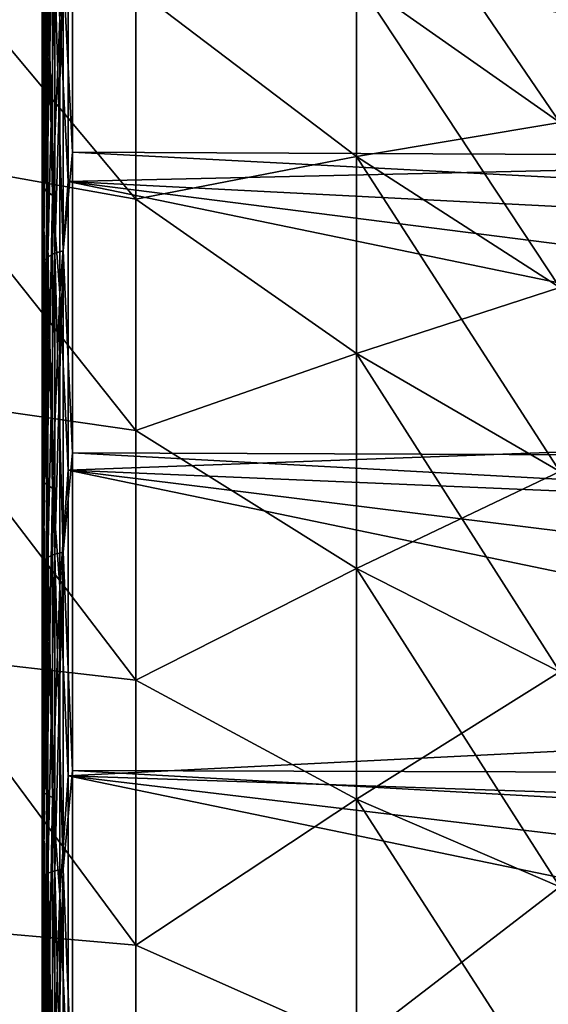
# Model space of a CAD drawing. Header units: millimetres. Extents: x -128 to 173, y -40 to 30.
# Tile 248 of 256: x 130.15 to 133.67, y 7.31 to 13.87. Entities that reach past the tile are written whole.
import ezdxf

# ---------------------------------------------------------------- set-up
doc = ezdxf.new("R2010")
doc.units = ezdxf.units.MM
doc.header["$LTSCALE"] = 56.728605
for name, color, linetype in [('253', 7, 'CONTINUOUS'), ('254', 7, 'CONTINUOUS'), ('257', 7, 'CONTINUOUS'), ('258', 7, 'CONTINUOUS'), ('273', 7, 'CONTINUOUS'), ('36', 7, 'CONTINUOUS'), ('38', 7, 'CONTINUOUS')]:
    doc.layers.add(name, color=color, linetype=linetype)

msp = doc.modelspace()

# ---------------------------------------------------------------- linework, layer by layer
at = {"layer": '253', "color": 7, "linetype": 'CONTINUOUS'}
for points in [[(130.3, 14.6148, 17.2308), (130.3, 12.7836, 18.6299), (130.3, 14.7285, 17.402), (130.3, 14.6148, 17.2308)], [(130.3, 14.7285, 17.402), (130.3, 12.7836, 18.6299), (130.3, 12.8768, 18.8135), (130.3, 14.7285, 17.402)], [(130.3, 12.7837, -18.6298), (130.3, 14.615, -17.2307), (130.3, 14.728, -17.4025), (130.3, 12.7837, -18.6298)], [(130.3, 12.8762, -18.8139), (130.3, 12.7837, -18.6298), (130.3, 14.728, -17.4025), (130.3, 12.8762, -18.8139)], [(130.3, 12.7836, 18.6299), (130.3, 10.8194, 19.8352), (130.3, 12.8768, 18.8135), (130.3, 12.7836, 18.6299)], [(130.3, 12.8768, 18.8135), (130.3, 10.8194, 19.8352), (130.3, 10.8909, 20.0287), (130.3, 12.8768, 18.8135)], [(130.3, 10.8195, -19.8351), (130.3, 12.7837, -18.6298), (130.3, 12.8762, -18.8139), (130.3, 10.8195, -19.8351)], [(130.3, 10.8903, -20.029), (130.3, 10.8195, -19.8351), (130.3, 12.8762, -18.8139), (130.3, 10.8903, -20.029)], [(130.3, 10.8194, 19.8352), (130.3, 8.7426, 20.8342), (130.3, 10.8909, 20.0287), (130.3, 10.8194, 19.8352)], [(130.3, 10.8909, 20.0287), (130.3, 8.7426, 20.8342), (130.3, 8.7914, 21.035), (130.3, 10.8909, 20.0287)], [(130.3, 8.7428, -20.8341), (130.3, 10.8195, -19.8351), (130.3, 10.8903, -20.029), (130.3, 8.7428, -20.8341)], [(130.3, 8.7907, -21.0353), (130.3, 8.7428, -20.8341), (130.3, 10.8903, -20.029), (130.3, 8.7907, -21.0353)], [(130.3, 8.7426, 20.8342), (130.3, 6.5748, 21.6164), (130.3, 8.7914, 21.035), (130.3, 8.7426, 20.8342)], [(130.3, 8.7914, 21.035), (130.3, 6.5748, 21.6164), (130.3, 6.6001, 21.822), (130.3, 8.7914, 21.035)], [(130.3, 6.575, -21.6163), (130.3, 8.7428, -20.8341), (130.3, 8.7907, -21.0353), (130.3, 6.575, -21.6163)], [(130.3, 6.5994, -21.8222), (130.3, 6.575, -21.6163), (130.3, 8.7907, -21.0353), (130.3, 6.5994, -21.8222)]]:
    msp.add_3dface(points, dxfattribs=at)
at = {"layer": '254', "color": 7, "linetype": 'CONTINUOUS'}
for points in [[(171.8356, 14.6339, -17.2715), (171.8356, 12.7973, -18.6731), (130.5017, 14.8573, -17.5551), (171.8356, 14.6339, -17.2715)], [(130.5017, 14.8573, -17.5551), (171.8356, 12.7973, -18.6731), (130.5017, 12.9893, -18.9789), (130.5017, 14.8573, -17.5551)], [(171.8356, 12.7973, 18.6731), (171.8356, 14.6339, 17.2715), (130.5017, 14.8573, 17.5551), (171.8356, 12.7973, 18.6731)], [(130.5017, 12.9893, 18.9789), (171.8356, 12.7973, 18.6731), (130.5017, 14.8573, 17.5551), (130.5017, 12.9893, 18.9789)], [(171.8356, 12.7973, -18.6731), (171.8356, 10.8274, -19.8803), (130.5017, 12.9893, -18.9789), (171.8356, 12.7973, -18.6731)], [(130.5017, 12.9893, -18.9789), (171.8356, 10.8274, -19.8803), (130.5017, 10.9859, -20.2047), (130.5017, 12.9893, -18.9789)], [(171.8356, 10.8274, 19.8803), (171.8356, 12.7973, 18.6731), (130.5017, 12.9893, 18.9789), (171.8356, 10.8274, 19.8803)], [(130.5017, 10.9859, 20.2047), (171.8356, 10.8274, 19.8803), (130.5017, 12.9893, 18.9789), (130.5017, 10.9859, 20.2047)], [(171.8356, 10.8274, -19.8803), (171.8356, 8.7447, -20.8803), (130.5017, 10.9859, -20.2047), (171.8356, 10.8274, -19.8803)], [(130.5017, 10.9859, -20.2047), (171.8356, 8.7447, -20.8803), (130.5017, 8.8679, -21.2198), (130.5017, 10.9859, -20.2047)], [(171.8356, 8.7447, 20.8803), (171.8356, 10.8274, 19.8803), (130.5017, 10.9859, 20.2047), (171.8356, 8.7447, 20.8803)], [(130.5017, 8.8679, 21.2198), (171.8356, 8.7447, 20.8803), (130.5017, 10.9859, 20.2047), (130.5017, 8.8679, 21.2198)], [(171.8356, 8.7447, -20.8803), (171.8356, 6.5709, -21.6629), (130.5017, 8.8679, -21.2198), (171.8356, 8.7447, -20.8803)], [(130.5017, 8.8679, -21.2198), (171.8356, 6.5709, -21.6629), (130.5017, 6.6574, -22.0136), (130.5017, 8.8679, -21.2198)], [(171.8356, 6.5709, 21.6629), (171.8356, 8.7447, 20.8803), (130.5017, 8.8679, 21.2198), (171.8356, 6.5709, 21.6629)], [(130.5017, 6.6574, 22.0136), (171.8356, 6.5709, 21.6629), (130.5017, 8.8679, 21.2198), (130.5017, 6.6574, 22.0136)]]:
    msp.add_3dface(points, dxfattribs=at)
at = {"layer": '257', "color": 7, "linetype": 'CONTINUOUS'}
for points in [[(142.1846, 13.0585, 16.1257), (142.1846, 12.1963, 16.7873), (130.4722, 14.5882, 16.9932), (142.1846, 13.0585, 16.1257)], [(130.4722, 14.5882, 16.9932), (142.1846, 12.1963, 16.7873), (130.4722, 12.7942, 18.3819), (130.4722, 14.5882, 16.9932)], [(142.1846, 13.8846, 15.4201), (142.1846, 13.0585, 16.1257), (130.4722, 14.5882, 16.9932), (142.1846, 13.8846, 15.4201)], [(142.1846, 13.0585, -16.1257), (142.1846, 13.8846, -15.4201), (130.4722, 14.5882, -16.9932), (142.1846, 13.0585, -16.1257)], [(130.4722, 12.7942, -18.3819), (142.1846, 13.0585, -16.1257), (130.4722, 14.5882, -16.9932), (130.4722, 12.7942, -18.3819)], [(142.1846, 12.1963, -16.7873), (142.1846, 13.0585, -16.1257), (130.4722, 12.7942, -18.3819), (142.1846, 12.1963, -16.7873)], [(142.1846, 11.3015, 17.4023), (142.1846, 10.375, 17.97), (130.4722, 12.7942, 18.3819), (142.1846, 11.3015, 17.4023)], [(130.4722, 12.7942, 18.3819), (142.1846, 10.375, 17.97), (130.4722, 10.8689, 19.5819), (130.4722, 12.7942, 18.3819)], [(142.1846, 12.1963, 16.7873), (142.1846, 11.3015, 17.4023), (130.4722, 12.7942, 18.3819), (142.1846, 12.1963, 16.7873)], [(142.1846, 11.3015, -17.4023), (142.1846, 12.1963, -16.7873), (130.4722, 12.7942, -18.3819), (142.1846, 11.3015, -17.4023)], [(130.4722, 10.8689, -19.5819), (142.1846, 11.3015, -17.4023), (130.4722, 12.7942, -18.3819), (130.4722, 10.8689, -19.5819)], [(142.1846, 10.375, -17.97), (142.1846, 11.3015, -17.4023), (130.4722, 10.8689, -19.5819), (142.1846, 10.375, -17.97)], [(142.1846, 9.4201, 18.4885), (142.1846, 8.4401, 18.9559), (130.4722, 10.8689, 19.5819), (142.1846, 9.4201, 18.4885)], [(130.4722, 10.8689, 19.5819), (142.1846, 8.4401, 18.9559), (130.4722, 8.832, 20.581), (130.4722, 10.8689, 19.5819)], [(142.1846, 10.375, 17.97), (142.1846, 9.4201, 18.4885), (130.4722, 10.8689, 19.5819), (142.1846, 10.375, 17.97)], [(142.1846, 9.4201, -18.4885), (142.1846, 10.375, -17.97), (130.4722, 10.8689, -19.5819), (142.1846, 9.4201, -18.4885)], [(130.4722, 8.832, -20.581), (142.1846, 9.4201, -18.4885), (130.4722, 10.8689, -19.5819), (130.4722, 8.832, -20.581)], [(142.1846, 8.4401, -18.9559), (142.1846, 9.4201, -18.4885), (130.4722, 8.832, -20.581), (142.1846, 8.4401, -18.9559)], [(142.1846, 7.4361, 19.3718), (142.1846, 6.4119, 19.7345), (130.4722, 8.832, 20.581), (142.1846, 7.4361, 19.3718)], [(130.4722, 8.832, 20.581), (142.1846, 6.4119, 19.7345), (130.4722, 6.7046, 21.369), (130.4722, 8.832, 20.581)], [(142.1846, 8.4401, 18.9559), (142.1846, 7.4361, 19.3718), (130.4722, 8.832, 20.581), (142.1846, 8.4401, 18.9559)], [(142.1846, 7.4361, -19.3718), (142.1846, 8.4401, -18.9559), (130.4722, 8.832, -20.581), (142.1846, 7.4361, -19.3718)], [(130.4722, 6.7046, -21.369), (142.1846, 7.4361, -19.3718), (130.4722, 8.832, -20.581), (130.4722, 6.7046, -21.369)], [(142.1846, 6.4119, -19.7345), (142.1846, 7.4361, -19.3718), (130.4722, 6.7046, -21.369), (142.1846, 6.4119, -19.7345)]]:
    msp.add_3dface(points, dxfattribs=at)
at = {"layer": '258', "color": 7, "linetype": 'CONTINUOUS'}
for points in [[(130.5017, 12.9893, 18.9789), (130.5017, 14.8573, 17.5551), (130.4395, 14.2143, 18.0677), (130.5017, 12.9893, 18.9789)], [(130.5017, 14.8573, -17.5551), (130.5017, 12.9893, -18.9789), (130.4395, 14.2143, -18.0677), (130.5017, 14.8573, -17.5551)], [(130.3, 14.7285, 17.402), (130.3, 12.8768, 18.8135), (130.3098, 14.1348, 17.9665), (130.3, 14.7285, 17.402)], [(130.3, 12.8762, -18.8139), (130.3, 14.728, -17.4025), (130.3098, 14.1348, -17.9665), (130.3, 12.8762, -18.8139)], [(130.3832, 12.3154, 19.3784), (130.3832, 14.1969, 18.0455), (130.3385, 12.2916, 19.341), (130.3832, 12.3154, 19.3784)], [(130.3385, 12.2916, 19.341), (130.3832, 14.1969, 18.0455), (130.3385, 14.1694, 18.0106), (130.3385, 12.2916, 19.341)], [(130.3832, 14.1969, -18.0455), (130.3832, 12.3154, -19.3784), (130.3385, 14.1694, -18.0106), (130.3832, 14.1969, -18.0455)], [(130.4395, 12.3305, 19.4022), (130.4395, 14.2143, 18.0677), (130.3832, 12.3154, 19.3784), (130.4395, 12.3305, 19.4022)], [(130.3832, 12.3154, 19.3784), (130.4395, 14.2143, 18.0677), (130.3832, 14.1969, 18.0455), (130.3832, 12.3154, 19.3784)], [(130.4395, 14.2143, -18.0677), (130.4395, 12.3305, -19.4022), (130.3832, 14.1969, -18.0455), (130.4395, 14.2143, -18.0677)], [(130.3832, 14.1969, -18.0455), (130.4395, 12.3305, -19.4022), (130.3832, 12.3154, -19.3784), (130.3832, 14.1969, -18.0455)], [(130.4395, 12.3305, 19.4022), (130.5017, 12.9893, 18.9789), (130.4395, 14.2143, 18.0677), (130.4395, 12.3305, 19.4022)], [(130.4395, 14.2143, -18.0677), (130.5017, 12.9893, -18.9789), (130.4395, 12.3305, -19.4022), (130.4395, 14.2143, -18.0677)], [(130.3, 12.8762, -18.8139), (130.3098, 14.1348, -17.9665), (130.3098, 12.2615, -19.2936), (130.3, 12.8762, -18.8139)], [(130.3, 12.8768, 18.8135), (130.3098, 12.2615, 19.2936), (130.3098, 14.1348, 17.9665), (130.3, 12.8768, 18.8135)], [(130.3385, 12.2916, 19.341), (130.3385, 14.1694, 18.0106), (130.3098, 12.2615, 19.2936), (130.3385, 12.2916, 19.341)], [(130.3098, 12.2615, 19.2936), (130.3385, 14.1694, 18.0106), (130.3098, 14.1348, 17.9665), (130.3098, 12.2615, 19.2936)], [(130.3385, 14.1694, -18.0106), (130.3385, 12.2916, -19.341), (130.3098, 14.1348, -17.9665), (130.3385, 14.1694, -18.0106)], [(130.3098, 14.1348, -17.9665), (130.3385, 12.2916, -19.341), (130.3098, 12.2615, -19.2936), (130.3098, 14.1348, -17.9665)], [(130.3385, 14.1694, -18.0106), (130.3832, 12.3154, -19.3784), (130.3385, 12.2916, -19.341), (130.3385, 14.1694, -18.0106)], [(130.5017, 10.9859, 20.2047), (130.5017, 12.9893, 18.9789), (130.4395, 12.3305, 19.4022), (130.5017, 10.9859, 20.2047)], [(130.5017, 12.9893, -18.9789), (130.5017, 10.9859, -20.2047), (130.4395, 12.3305, -19.4022), (130.5017, 12.9893, -18.9789)], [(130.3, 12.8768, 18.8135), (130.3, 10.8909, 20.0287), (130.3098, 12.2615, 19.2936), (130.3, 12.8768, 18.8135)], [(130.3, 10.8903, -20.029), (130.3, 12.8762, -18.8139), (130.3098, 12.2615, -19.2936), (130.3, 10.8903, -20.029)], [(130.3385, 10.2897, 20.4762), (130.3385, 12.2916, 19.341), (130.3098, 10.2646, 20.4262), (130.3385, 10.2897, 20.4762)], [(130.3098, 10.2646, 20.4262), (130.3385, 12.2916, 19.341), (130.3098, 12.2615, 19.2936), (130.3098, 10.2646, 20.4262)], [(130.3385, 12.2916, -19.341), (130.3385, 10.2897, -20.4762), (130.3098, 12.2615, -19.2936), (130.3385, 12.2916, -19.341)], [(130.3832, 10.3097, 20.5159), (130.3832, 12.3154, 19.3784), (130.3385, 10.2897, 20.4762), (130.3832, 10.3097, 20.5159)], [(130.3385, 10.2897, 20.4762), (130.3832, 12.3154, 19.3784), (130.3385, 12.2916, 19.341), (130.3385, 10.2897, 20.4762)], [(130.3832, 12.3154, -19.3784), (130.3832, 10.3097, -20.5159), (130.3385, 12.2916, -19.341), (130.3832, 12.3154, -19.3784)], [(130.3385, 12.2916, -19.341), (130.3832, 10.3097, -20.5159), (130.3385, 10.2897, -20.4762), (130.3385, 12.2916, -19.341)], [(130.4395, 10.3223, 20.5411), (130.4395, 12.3305, 19.4022), (130.3832, 10.3097, 20.5159), (130.4395, 10.3223, 20.5411)], [(130.3832, 10.3097, 20.5159), (130.4395, 12.3305, 19.4022), (130.3832, 12.3154, 19.3784), (130.3832, 10.3097, 20.5159)], [(130.4395, 12.3305, -19.4022), (130.4395, 10.3223, -20.5411), (130.3832, 12.3154, -19.3784), (130.4395, 12.3305, -19.4022)], [(130.3832, 12.3154, -19.3784), (130.4395, 10.3223, -20.5411), (130.3832, 10.3097, -20.5159), (130.3832, 12.3154, -19.3784)], [(130.4395, 10.3223, 20.5411), (130.5017, 10.9859, 20.2047), (130.4395, 12.3305, 19.4022), (130.4395, 10.3223, 20.5411)], [(130.4395, 12.3305, -19.4022), (130.5017, 10.9859, -20.2047), (130.4395, 10.3223, -20.5411), (130.4395, 12.3305, -19.4022)], [(130.3, 10.8903, -20.029), (130.3098, 12.2615, -19.2936), (130.3098, 10.2646, -20.4262), (130.3, 10.8903, -20.029)], [(130.3, 10.8909, 20.0287), (130.3098, 10.2646, 20.4262), (130.3098, 12.2615, 19.2936), (130.3, 10.8909, 20.0287)], [(130.3098, 12.2615, -19.2936), (130.3385, 10.2897, -20.4762), (130.3098, 10.2646, -20.4262), (130.3098, 12.2615, -19.2936)], [(130.5017, 8.8679, 21.2198), (130.5017, 10.9859, 20.2047), (130.4395, 10.3223, 20.5411), (130.5017, 8.8679, 21.2198)], [(130.5017, 10.9859, -20.2047), (130.5017, 8.8679, -21.2198), (130.4395, 10.3223, -20.5411), (130.5017, 10.9859, -20.2047)], [(130.3, 10.8909, 20.0287), (130.3, 8.7914, 21.035), (130.3098, 10.2646, 20.4262), (130.3, 10.8909, 20.0287)], [(130.3, 8.7907, -21.0353), (130.3, 10.8903, -20.029), (130.3098, 10.2646, -20.4262), (130.3, 8.7907, -21.0353)], [(130.3832, 8.2, 21.4465), (130.3832, 10.3097, 20.5159), (130.3385, 8.1841, 21.405), (130.3832, 8.2, 21.4465)], [(130.3385, 8.1841, 21.405), (130.3832, 10.3097, 20.5159), (130.3385, 10.2897, 20.4762), (130.3385, 8.1841, 21.405)], [(130.3832, 10.3097, -20.5159), (130.3832, 8.2, -21.4465), (130.3385, 10.2897, -20.4762), (130.3832, 10.3097, -20.5159)], [(130.4395, 8.2101, 21.4729), (130.4395, 10.3223, 20.5411), (130.3832, 8.2, 21.4465), (130.4395, 8.2101, 21.4729)], [(130.3832, 8.2, 21.4465), (130.4395, 10.3223, 20.5411), (130.3832, 10.3097, 20.5159), (130.3832, 8.2, 21.4465)], [(130.4395, 10.3223, -20.5411), (130.4395, 8.2101, -21.4729), (130.3832, 10.3097, -20.5159), (130.4395, 10.3223, -20.5411)], [(130.3832, 10.3097, -20.5159), (130.4395, 8.2101, -21.4729), (130.3832, 8.2, -21.4465), (130.3832, 10.3097, -20.5159)], [(130.4395, 8.2101, 21.4729), (130.5017, 8.8679, 21.2198), (130.4395, 10.3223, 20.5411), (130.4395, 8.2101, 21.4729)], [(130.4395, 10.3223, -20.5411), (130.5017, 8.8679, -21.2198), (130.4395, 8.2101, -21.4729), (130.4395, 10.3223, -20.5411)], [(130.3, 8.7907, -21.0353), (130.3098, 10.2646, -20.4262), (130.3098, 8.1641, -21.3527), (130.3, 8.7907, -21.0353)], [(130.3, 8.7914, 21.035), (130.3098, 8.1641, 21.3527), (130.3098, 10.2646, 20.4262), (130.3, 8.7914, 21.035)], [(130.3385, 8.1841, 21.405), (130.3385, 10.2897, 20.4762), (130.3098, 8.1641, 21.3527), (130.3385, 8.1841, 21.405)], [(130.3098, 8.1641, 21.3527), (130.3385, 10.2897, 20.4762), (130.3098, 10.2646, 20.4262), (130.3098, 8.1641, 21.3527)], [(130.3385, 10.2897, -20.4762), (130.3385, 8.1841, -21.405), (130.3098, 10.2646, -20.4262), (130.3385, 10.2897, -20.4762)], [(130.3098, 10.2646, -20.4262), (130.3385, 8.1841, -21.405), (130.3098, 8.1641, -21.3527), (130.3098, 10.2646, -20.4262)], [(130.3385, 10.2897, -20.4762), (130.3832, 8.2, -21.4465), (130.3385, 8.1841, -21.405), (130.3385, 10.2897, -20.4762)], [(130.5017, 6.6574, 22.0136), (130.5017, 8.8679, 21.2198), (130.4395, 8.2101, 21.4729), (130.5017, 6.6574, 22.0136)], [(130.5017, 8.8679, -21.2198), (130.5017, 6.6574, -22.0136), (130.4395, 8.2101, -21.4729), (130.5017, 8.8679, -21.2198)], [(130.3, 8.7914, 21.035), (130.3, 6.6001, 21.822), (130.3098, 8.1641, 21.3527), (130.3, 8.7914, 21.035)], [(130.3, 6.5994, -21.8222), (130.3, 8.7907, -21.0353), (130.3098, 8.1641, -21.3527), (130.3, 6.5994, -21.8222)], [(130.4395, 6.015, 22.188), (130.4395, 8.2101, 21.4729), (130.3832, 6.0076, 22.1608), (130.4395, 6.015, 22.188)], [(130.3832, 6.0076, 22.1608), (130.4395, 8.2101, 21.4729), (130.3832, 8.2, 21.4465), (130.3832, 6.0076, 22.1608)], [(130.4395, 8.2101, -21.4729), (130.4395, 6.015, -22.188), (130.3832, 8.2, -21.4465), (130.4395, 8.2101, -21.4729)], [(130.4395, 6.015, 22.188), (130.5017, 6.6574, 22.0136), (130.4395, 8.2101, 21.4729), (130.4395, 6.015, 22.188)], [(130.4395, 8.2101, -21.4729), (130.5017, 6.6574, -22.0136), (130.4395, 6.015, -22.188), (130.4395, 8.2101, -21.4729)], [(130.3, 6.5994, -21.8222), (130.3098, 8.1641, -21.3527), (130.3098, 5.9813, -22.0638), (130.3, 6.5994, -21.8222)], [(130.3, 6.6001, 21.822), (130.3098, 5.9813, 22.0638), (130.3098, 8.1641, 21.3527), (130.3, 6.6001, 21.822)], [(130.3385, 5.996, 22.1179), (130.3385, 8.1841, 21.405), (130.3098, 5.9813, 22.0638), (130.3385, 5.996, 22.1179)], [(130.3098, 5.9813, 22.0638), (130.3385, 8.1841, 21.405), (130.3098, 8.1641, 21.3527), (130.3098, 5.9813, 22.0638)], [(130.3385, 8.1841, -21.405), (130.3385, 5.996, -22.1179), (130.3098, 8.1641, -21.3527), (130.3385, 8.1841, -21.405)], [(130.3098, 8.1641, -21.3527), (130.3385, 5.996, -22.1179), (130.3098, 5.9813, -22.0638), (130.3098, 8.1641, -21.3527)], [(130.3832, 6.0076, 22.1608), (130.3832, 8.2, 21.4465), (130.3385, 5.996, 22.1179), (130.3832, 6.0076, 22.1608)], [(130.3385, 5.996, 22.1179), (130.3832, 8.2, 21.4465), (130.3385, 8.1841, 21.405), (130.3385, 5.996, 22.1179)], [(130.3832, 8.2, -21.4465), (130.3832, 6.0076, -22.1608), (130.3385, 8.1841, -21.405), (130.3832, 8.2, -21.4465)], [(130.3385, 8.1841, -21.405), (130.3832, 6.0076, -22.1608), (130.3385, 5.996, -22.1179), (130.3385, 8.1841, -21.405)], [(130.3832, 8.2, -21.4465), (130.4395, 6.015, -22.188), (130.3832, 6.0076, -22.1608), (130.3832, 8.2, -21.4465)]]:
    msp.add_3dface(points, dxfattribs=at)
at = {"layer": '273', "color": 7, "linetype": 'CONTINUOUS'}
for points in [[(130.3, 14.615, -17.2307), (130.3, 12.7837, -18.6298), (130.3081, 12.7551, -18.581), (130.3, 14.615, -17.2307)], [(130.3, 14.615, -17.2307), (130.3081, 12.7551, -18.581), (130.3081, 14.5812, -17.1853), (130.3, 14.615, -17.2307)], [(130.3, 12.7836, 18.6299), (130.3, 14.6148, 17.2308), (130.3081, 12.7551, 18.581), (130.3, 12.7836, 18.6299)], [(130.3, 14.6148, 17.2308), (130.3081, 14.5812, 17.1853), (130.3081, 12.7551, 18.581), (130.3, 14.6148, 17.2308)], [(130.3081, 12.7551, -18.581), (130.3319, 14.5476, -17.1457), (130.3081, 14.5812, -17.1853), (130.3081, 12.7551, -18.581)], [(130.3319, 14.5476, 17.1457), (130.3319, 12.7257, 18.5382), (130.3081, 14.5812, 17.1853), (130.3319, 14.5476, 17.1457)], [(130.3081, 14.5812, 17.1853), (130.3319, 12.7257, 18.5382), (130.3081, 12.7551, 18.581), (130.3081, 14.5812, 17.1853)], [(130.4722, 12.7942, -18.3819), (130.4722, 14.5882, -16.9932), (130.4175, 13.8805, -17.5962), (130.4722, 12.7942, -18.3819)], [(130.4722, 14.5882, 16.9932), (130.4722, 12.7942, 18.3819), (130.4175, 13.8805, 17.5962), (130.4722, 14.5882, 16.9932)], [(130.3319, 12.7257, -18.5382), (130.3319, 14.5476, -17.1457), (130.3081, 12.7551, -18.581), (130.3319, 12.7257, -18.5382)], [(130.3319, 12.7257, -18.5382), (130.3694, 14.5197, -17.1129), (130.3319, 14.5476, -17.1457), (130.3319, 12.7257, -18.5382)], [(130.3694, 14.5197, 17.1129), (130.3694, 12.7013, 18.5027), (130.3319, 14.5476, 17.1457), (130.3694, 14.5197, 17.1129)], [(130.3319, 14.5476, 17.1457), (130.3694, 12.7013, 18.5027), (130.3319, 12.7257, 18.5382), (130.3319, 14.5476, 17.1457)], [(130.3694, 12.7013, -18.5027), (130.3694, 14.5197, -17.1129), (130.3319, 12.7257, -18.5382), (130.3694, 12.7013, -18.5027)], [(130.3694, 12.7013, -18.5027), (130.4175, 13.8805, -17.5962), (130.3694, 14.5197, -17.1129), (130.3694, 12.7013, -18.5027)], [(130.3694, 14.5197, 17.1129), (130.4175, 13.8805, 17.5962), (130.3694, 12.7013, 18.5027), (130.3694, 14.5197, 17.1129)], [(130.4175, 12.0484, -18.8979), (130.4175, 13.8805, -17.5962), (130.3694, 12.7013, -18.5027), (130.4175, 12.0484, -18.8979)], [(130.4175, 13.8805, 17.5962), (130.4175, 12.0484, 18.8979), (130.3694, 12.7013, 18.5027), (130.4175, 13.8805, 17.5962)], [(130.4175, 12.0484, -18.8979), (130.4722, 12.7942, -18.3819), (130.4175, 13.8805, -17.5962), (130.4175, 12.0484, -18.8979)], [(130.4175, 13.8805, 17.5962), (130.4722, 12.7942, 18.3819), (130.4175, 12.0484, 18.8979), (130.4175, 13.8805, 17.5962)], [(130.3, 12.7837, -18.6298), (130.3, 10.8195, -19.8351), (130.3081, 10.7964, -19.7834), (130.3, 12.7837, -18.6298)], [(130.3, 12.7837, -18.6298), (130.3081, 10.7964, -19.7834), (130.3081, 12.7551, -18.581), (130.3, 12.7837, -18.6298)], [(130.3, 10.8194, 19.8352), (130.3, 12.7836, 18.6299), (130.3081, 10.7964, 19.7834), (130.3, 10.8194, 19.8352)], [(130.3, 12.7836, 18.6299), (130.3081, 12.7551, 18.581), (130.3081, 10.7964, 19.7834), (130.3, 12.7836, 18.6299)], [(130.3081, 10.7964, -19.7834), (130.3319, 12.7257, -18.5382), (130.3081, 12.7551, -18.581), (130.3081, 10.7964, -19.7834)], [(130.3319, 12.7257, 18.5382), (130.3319, 10.7715, 19.7378), (130.3081, 12.7551, 18.581), (130.3319, 12.7257, 18.5382)], [(130.3081, 12.7551, 18.581), (130.3319, 10.7715, 19.7378), (130.3081, 10.7964, 19.7834), (130.3081, 12.7551, 18.581)], [(130.4722, 10.8689, -19.5819), (130.4722, 12.7942, -18.3819), (130.4175, 12.0484, -18.8979), (130.4722, 10.8689, -19.5819)], [(130.4722, 12.7942, 18.3819), (130.4722, 10.8689, 19.5819), (130.4175, 12.0484, 18.8979), (130.4722, 12.7942, 18.3819)], [(130.3319, 10.7715, -19.7378), (130.3319, 12.7257, -18.5382), (130.3081, 10.7964, -19.7834), (130.3319, 10.7715, -19.7378)], [(130.3319, 10.7715, -19.7378), (130.3694, 12.7013, -18.5027), (130.3319, 12.7257, -18.5382), (130.3319, 10.7715, -19.7378)], [(130.3694, 12.7013, 18.5027), (130.3694, 10.7509, 19.7), (130.3319, 12.7257, 18.5382), (130.3694, 12.7013, 18.5027)], [(130.3319, 12.7257, 18.5382), (130.3694, 10.7509, 19.7), (130.3319, 10.7715, 19.7378), (130.3319, 12.7257, 18.5382)], [(130.3694, 10.7509, -19.7), (130.3694, 12.7013, -18.5027), (130.3319, 10.7715, -19.7378), (130.3694, 10.7509, -19.7)], [(130.3694, 10.7509, -19.7), (130.4175, 12.0484, -18.8979), (130.3694, 12.7013, -18.5027), (130.3694, 10.7509, -19.7)], [(130.3694, 12.7013, 18.5027), (130.4175, 12.0484, 18.8979), (130.3694, 10.7509, 19.7), (130.3694, 12.7013, 18.5027)], [(130.4175, 10.0951, -20.0096), (130.4175, 12.0484, -18.8979), (130.3694, 10.7509, -19.7), (130.4175, 10.0951, -20.0096)], [(130.4175, 12.0484, 18.8979), (130.4175, 10.0951, 20.0096), (130.3694, 10.7509, 19.7), (130.4175, 12.0484, 18.8979)], [(130.4175, 10.0951, -20.0096), (130.4722, 10.8689, -19.5819), (130.4175, 12.0484, -18.8979), (130.4175, 10.0951, -20.0096)], [(130.4175, 12.0484, 18.8979), (130.4722, 10.8689, 19.5819), (130.4175, 10.0951, 20.0096), (130.4175, 12.0484, 18.8979)], [(130.4722, 8.832, -20.581), (130.4722, 10.8689, -19.5819), (130.4175, 10.0951, -20.0096), (130.4722, 8.832, -20.581)], [(130.4722, 10.8689, 19.5819), (130.4722, 8.832, 20.581), (130.4175, 10.0951, 20.0096), (130.4722, 10.8689, 19.5819)], [(130.3, 10.8195, -19.8351), (130.3, 8.7428, -20.8341), (130.3081, 8.7254, -20.7801), (130.3, 10.8195, -19.8351)], [(130.3, 10.8195, -19.8351), (130.3081, 8.7254, -20.7801), (130.3081, 10.7964, -19.7834), (130.3, 10.8195, -19.8351)], [(130.3, 8.7426, 20.8342), (130.3, 10.8194, 19.8352), (130.3081, 8.7254, 20.7801), (130.3, 8.7426, 20.8342)], [(130.3, 10.8194, 19.8352), (130.3081, 10.7964, 19.7834), (130.3081, 8.7254, 20.7801), (130.3, 10.8194, 19.8352)], [(130.3081, 8.7254, -20.7801), (130.3319, 10.7715, -19.7378), (130.3081, 10.7964, -19.7834), (130.3081, 8.7254, -20.7801)], [(130.3319, 10.7715, 19.7378), (130.3319, 8.7053, 20.7322), (130.3081, 10.7964, 19.7834), (130.3319, 10.7715, 19.7378)], [(130.3081, 10.7964, 19.7834), (130.3319, 8.7053, 20.7322), (130.3081, 8.7254, 20.7801), (130.3081, 10.7964, 19.7834)], [(130.3319, 8.7053, -20.7322), (130.3319, 10.7715, -19.7378), (130.3081, 8.7254, -20.7801), (130.3319, 8.7053, -20.7322)], [(130.3319, 8.7053, -20.7322), (130.3694, 10.7509, -19.7), (130.3319, 10.7715, -19.7378), (130.3319, 8.7053, -20.7322)], [(130.3694, 10.7509, 19.7), (130.3694, 8.6886, 20.6925), (130.3319, 10.7715, 19.7378), (130.3694, 10.7509, 19.7)], [(130.3319, 10.7715, 19.7378), (130.3694, 8.6886, 20.6925), (130.3319, 8.7053, 20.7322), (130.3319, 10.7715, 19.7378)], [(130.3694, 8.6886, -20.6925), (130.3694, 10.7509, -19.7), (130.3319, 8.7053, -20.7322), (130.3694, 8.6886, -20.6925)], [(130.3694, 8.6886, -20.6925), (130.4175, 10.0951, -20.0096), (130.3694, 10.7509, -19.7), (130.3694, 8.6886, -20.6925)], [(130.3694, 10.7509, 19.7), (130.4175, 10.0951, 20.0096), (130.3694, 8.6886, 20.6925), (130.3694, 10.7509, 19.7)], [(130.4175, 8.0403, -20.92), (130.4175, 10.0951, -20.0096), (130.3694, 8.6886, -20.6925), (130.4175, 8.0403, -20.92)], [(130.4175, 10.0951, 20.0096), (130.4175, 8.0403, 20.92), (130.3694, 8.6886, 20.6925), (130.4175, 10.0951, 20.0096)], [(130.4175, 8.0403, -20.92), (130.4722, 8.832, -20.581), (130.4175, 10.0951, -20.0096), (130.4175, 8.0403, -20.92)], [(130.4175, 10.0951, 20.0096), (130.4722, 8.832, 20.581), (130.4175, 8.0403, 20.92), (130.4175, 10.0951, 20.0096)], [(130.4722, 6.7046, -21.369), (130.4722, 8.832, -20.581), (130.4175, 8.0403, -20.92), (130.4722, 6.7046, -21.369)], [(130.4722, 8.832, 20.581), (130.4722, 6.7046, 21.369), (130.4175, 8.0403, 20.92), (130.4722, 8.832, 20.581)], [(130.3, 8.7428, -20.8341), (130.3, 6.575, -21.6163), (130.3081, 6.5637, -21.5607), (130.3, 8.7428, -20.8341)], [(130.3, 8.7428, -20.8341), (130.3081, 6.5637, -21.5607), (130.3081, 8.7254, -20.7801), (130.3, 8.7428, -20.8341)], [(130.3, 6.5748, 21.6164), (130.3, 8.7426, 20.8342), (130.3081, 6.5637, 21.5607), (130.3, 6.5748, 21.6164)], [(130.3, 8.7426, 20.8342), (130.3081, 8.7254, 20.7801), (130.3081, 6.5637, 21.5607), (130.3, 8.7426, 20.8342)], [(130.3081, 6.5637, -21.5607), (130.3319, 8.7053, -20.7322), (130.3081, 8.7254, -20.7801), (130.3081, 6.5637, -21.5607)], [(130.3319, 8.7053, 20.7322), (130.3319, 6.5485, 21.511), (130.3081, 8.7254, 20.7801), (130.3319, 8.7053, 20.7322)], [(130.3081, 8.7254, 20.7801), (130.3319, 6.5485, 21.511), (130.3081, 6.5637, 21.5607), (130.3081, 8.7254, 20.7801)], [(130.3319, 6.5485, -21.511), (130.3319, 8.7053, -20.7322), (130.3081, 6.5637, -21.5607), (130.3319, 6.5485, -21.511)], [(130.3319, 6.5485, -21.511), (130.3694, 8.6886, -20.6925), (130.3319, 8.7053, -20.7322), (130.3319, 6.5485, -21.511)], [(130.3694, 8.6886, 20.6925), (130.3694, 6.536, 21.4698), (130.3319, 8.7053, 20.7322), (130.3694, 8.6886, 20.6925)], [(130.3319, 8.7053, 20.7322), (130.3694, 6.536, 21.4698), (130.3319, 6.5485, 21.511), (130.3319, 8.7053, 20.7322)], [(130.3694, 6.536, -21.4698), (130.3694, 8.6886, -20.6925), (130.3319, 6.5485, -21.511), (130.3694, 6.536, -21.4698)], [(130.3694, 6.536, -21.4698), (130.4175, 8.0403, -20.92), (130.3694, 8.6886, -20.6925), (130.3694, 6.536, -21.4698)], [(130.3694, 8.6886, 20.6925), (130.4175, 8.0403, 20.92), (130.3694, 6.536, 21.4698), (130.3694, 8.6886, 20.6925)], [(130.4175, 5.9046, -21.6201), (130.4175, 8.0403, -20.92), (130.3694, 6.536, -21.4698), (130.4175, 5.9046, -21.6201)], [(130.4175, 8.0403, 20.92), (130.4175, 5.9046, 21.6201), (130.3694, 6.536, 21.4698), (130.4175, 8.0403, 20.92)], [(130.4175, 5.9046, -21.6201), (130.4722, 6.7046, -21.369), (130.4175, 8.0403, -20.92), (130.4175, 5.9046, -21.6201)], [(130.4175, 8.0403, 20.92), (130.4722, 6.7046, 21.369), (130.4175, 5.9046, 21.6201), (130.4175, 8.0403, 20.92)]]:
    msp.add_3dface(points, dxfattribs=at)
at = {"layer": '36', "color": 7, "linetype": 'CONTINUOUS'}
for points in [[(129.4934, 12.931, -15.0628), (129.4934, 14.3885, -13.6773), (130.9237, 12.675, -14.0773), (129.4934, 12.931, -15.0628)], [(130.9237, 12.675, -14.0773), (129.4934, 14.3885, -13.6773), (130.9237, 14.0772, -12.675), (130.9237, 12.675, -14.0773)], [(129.4934, 14.3885, 13.6773), (129.4934, 12.931, 15.0628), (130.9237, 12.675, 14.0773), (129.4934, 14.3885, 13.6773)], [(130.9237, 14.0772, 12.675), (129.4934, 14.3885, 13.6773), (130.9237, 12.675, 14.0773), (130.9237, 14.0772, 12.675)], [(129.4934, 11.3407, -16.2937), (129.4934, 12.931, -15.0628), (130.9237, 11.1341, -15.325), (129.4934, 11.3407, -16.2937)], [(130.9237, 11.1341, -15.325), (129.4934, 12.931, -15.0628), (130.9237, 12.675, -14.0773), (130.9237, 11.1341, -15.325)], [(129.4934, 12.931, 15.0628), (129.4934, 11.3407, 16.2937), (130.9237, 11.1341, 15.325), (129.4934, 12.931, 15.0628)], [(130.9237, 12.675, 14.0773), (129.4934, 12.931, 15.0628), (130.9237, 11.1341, 15.325), (130.9237, 12.675, 14.0773)], [(129.4934, 9.6342, -17.3574), (129.4934, 11.3407, -16.2937), (130.9237, 9.4715, -16.4048), (129.4934, 9.6342, -17.3574)], [(130.9237, 9.4715, -16.4048), (129.4934, 11.3407, -16.2937), (130.9237, 11.1341, -15.325), (130.9237, 9.4715, -16.4048)], [(129.4934, 11.3407, 16.2937), (129.4934, 9.6342, 17.3574), (130.9237, 9.4715, 16.4048), (129.4934, 11.3407, 16.2937)], [(130.9237, 11.1341, 15.325), (129.4934, 11.3407, 16.2937), (130.9237, 9.4715, 16.4048), (130.9237, 11.1341, 15.325)], [(129.4934, 7.8287, -18.243), (129.4934, 9.6342, -17.3574), (130.9237, 7.7048, -17.305), (129.4934, 7.8287, -18.243)], [(130.9237, 7.7048, -17.305), (129.4934, 9.6342, -17.3574), (130.9237, 9.4715, -16.4048), (130.9237, 7.7048, -17.305)], [(129.4934, 9.6342, 17.3574), (129.4934, 7.8287, 18.243), (130.9237, 7.7048, 17.305), (129.4934, 9.6342, 17.3574)], [(130.9237, 9.4715, 16.4048), (129.4934, 9.6342, 17.3574), (130.9237, 7.7048, 17.305), (130.9237, 9.4715, 16.4048)], [(129.4934, 5.9429, -18.9415), (129.4934, 7.8287, -18.243), (130.9237, 5.8534, -18.0156), (129.4934, 5.9429, -18.9415)], [(130.9237, 5.8534, -18.0156), (129.4934, 7.8287, -18.243), (130.9237, 7.7048, -17.305), (130.9237, 5.8534, -18.0156)], [(129.4934, 7.8287, 18.243), (129.4934, 5.9429, 18.9415), (130.9237, 5.8534, 18.0156), (129.4934, 7.8287, 18.243)], [(130.9237, 7.7048, 17.305), (129.4934, 7.8287, 18.243), (130.9237, 5.8534, 18.0156), (130.9237, 7.7048, 17.305)]]:
    msp.add_3dface(points, dxfattribs=at)
at = {"layer": '38', "color": 7, "linetype": 'CONTINUOUS'}
for points in [[(132.3947, 14.1403, -10.9454), (132.3947, 15.1751, -9.4587), (133.7515, 13.1863, -10.207), (132.3947, 14.1403, -10.9454)], [(132.3947, 15.1751, -9.4587), (133.7515, 14.1513, -8.8206), (133.7515, 13.1863, -10.207), (132.3947, 15.1751, -9.4587)], [(132.3947, 12.9604, -12.3198), (130.9237, 14.0772, -12.675), (132.3947, 14.1403, -10.9454), (132.3947, 12.9604, -12.3198)], [(132.3947, 14.1403, 10.9454), (130.9237, 14.0772, 12.675), (132.3947, 12.9604, 12.3198), (132.3947, 14.1403, 10.9454)], [(132.3947, 14.1403, 10.9454), (133.7515, 13.1863, 10.207), (133.7515, 14.1513, 8.8206), (132.3947, 14.1403, 10.9454)], [(132.3947, 12.9604, -12.3198), (132.3947, 14.1403, -10.9454), (133.7515, 12.086, -11.4886), (132.3947, 12.9604, -12.3198)], [(132.3947, 14.1403, -10.9454), (133.7515, 13.1863, -10.207), (133.7515, 12.086, -11.4886), (132.3947, 14.1403, -10.9454)], [(132.3947, 14.1403, 10.9454), (132.3947, 12.9604, 12.3198), (133.7515, 13.1863, 10.207), (132.3947, 14.1403, 10.9454)], [(130.9237, 12.675, -14.0773), (130.9237, 14.0772, -12.675), (132.3947, 12.9604, -12.3198), (130.9237, 12.675, -14.0773)], [(130.9237, 14.0772, 12.675), (130.9237, 12.675, 14.0773), (132.3947, 12.9604, 12.3198), (130.9237, 14.0772, 12.675)], [(132.3947, 12.9604, 12.3198), (133.7515, 12.086, 11.4886), (133.7515, 13.1863, 10.207), (132.3947, 12.9604, 12.3198)], [(132.3947, 11.6476, -13.5678), (130.9237, 12.675, -14.0773), (132.3947, 12.9604, -12.3198), (132.3947, 11.6476, -13.5678)], [(132.3947, 12.9604, 12.3198), (130.9237, 12.675, 14.0773), (132.3947, 11.6476, 13.5678), (132.3947, 12.9604, 12.3198)], [(132.3947, 11.6476, -13.5678), (132.3947, 12.9604, -12.3198), (133.7515, 10.8617, -12.6524), (132.3947, 11.6476, -13.5678)], [(132.3947, 12.9604, -12.3198), (133.7515, 12.086, -11.4886), (133.7515, 10.8617, -12.6524), (132.3947, 12.9604, -12.3198)], [(132.3947, 12.9604, 12.3198), (132.3947, 11.6476, 13.5678), (133.7515, 12.086, 11.4886), (132.3947, 12.9604, 12.3198)], [(130.9237, 11.1341, -15.325), (130.9237, 12.675, -14.0773), (132.3947, 11.6476, -13.5678), (130.9237, 11.1341, -15.325)], [(130.9237, 12.675, 14.0773), (130.9237, 11.1341, 15.325), (132.3947, 11.6476, 13.5678), (130.9237, 12.675, 14.0773)], [(132.3947, 11.6476, 13.5678), (133.7515, 10.8617, 12.6524), (133.7515, 12.086, 11.4886), (132.3947, 11.6476, 13.5678)], [(132.3947, 10.2152, -14.6766), (130.9237, 11.1341, -15.325), (132.3947, 11.6476, -13.5678), (132.3947, 10.2152, -14.6766)], [(132.3947, 11.6476, 13.5678), (130.9237, 11.1341, 15.325), (132.3947, 10.2152, 14.6766), (132.3947, 11.6476, 13.5678)], [(132.3947, 10.2152, -14.6766), (132.3947, 11.6476, -13.5678), (133.7515, 9.526, -13.6863), (132.3947, 10.2152, -14.6766)], [(132.3947, 11.6476, -13.5678), (133.7515, 10.8617, -12.6524), (133.7515, 9.526, -13.6863), (132.3947, 11.6476, -13.5678)], [(132.3947, 11.6476, 13.5678), (132.3947, 10.2152, 14.6766), (133.7515, 10.8617, 12.6524), (132.3947, 11.6476, 13.5678)], [(130.9237, 9.4715, -16.4048), (130.9237, 11.1341, -15.325), (132.3947, 10.2152, -14.6766), (130.9237, 9.4715, -16.4048)], [(130.9237, 11.1341, 15.325), (130.9237, 9.4715, 16.4048), (132.3947, 10.2152, 14.6766), (130.9237, 11.1341, 15.325)], [(132.3947, 10.2152, 14.6766), (133.7515, 9.526, 13.6863), (133.7515, 10.8617, 12.6524), (132.3947, 10.2152, 14.6766)], [(132.3947, 8.678, -15.6347), (130.9237, 9.4715, -16.4048), (132.3947, 10.2152, -14.6766), (132.3947, 8.678, -15.6347)], [(132.3947, 10.2152, 14.6766), (130.9237, 9.4715, 16.4048), (132.3947, 8.678, 15.6347), (132.3947, 10.2152, 14.6766)], [(132.3947, 8.678, -15.6347), (132.3947, 10.2152, -14.6766), (133.7515, 8.0925, -14.5799), (132.3947, 8.678, -15.6347)], [(132.3947, 10.2152, -14.6766), (133.7515, 9.526, -13.6863), (133.7515, 8.0925, -14.5799), (132.3947, 10.2152, -14.6766)], [(132.3947, 10.2152, 14.6766), (132.3947, 8.678, 15.6347), (133.7515, 9.526, 13.6863), (132.3947, 10.2152, 14.6766)], [(132.3947, 8.678, 15.6347), (133.7515, 8.0925, 14.5799), (133.7515, 9.526, 13.6863), (132.3947, 8.678, 15.6347)], [(130.9237, 7.7048, -17.305), (130.9237, 9.4715, -16.4048), (132.3947, 8.678, -15.6347), (130.9237, 7.7048, -17.305)], [(130.9237, 9.4715, 16.4048), (130.9237, 7.7048, 17.305), (132.3947, 8.678, 15.6347), (130.9237, 9.4715, 16.4048)], [(132.3947, 7.0517, -16.4324), (130.9237, 7.7048, -17.305), (132.3947, 8.678, -15.6347), (132.3947, 7.0517, -16.4324)], [(132.3947, 8.678, 15.6347), (130.9237, 7.7048, 17.305), (132.3947, 7.0517, 16.4324), (132.3947, 8.678, 15.6347)], [(132.3947, 7.0517, -16.4324), (132.3947, 8.678, -15.6347), (133.7515, 6.5759, -15.3238), (132.3947, 7.0517, -16.4324)], [(132.3947, 8.678, -15.6347), (133.7515, 8.0925, -14.5799), (133.7515, 6.5759, -15.3238), (132.3947, 8.678, -15.6347)], [(132.3947, 8.678, 15.6347), (132.3947, 7.0517, 16.4324), (133.7515, 8.0925, 14.5799), (132.3947, 8.678, 15.6347)], [(132.3947, 7.0517, 16.4324), (133.7515, 6.5759, 15.3238), (133.7515, 8.0925, 14.5799), (132.3947, 7.0517, 16.4324)], [(130.9237, 5.8534, -18.0156), (130.9237, 7.7048, -17.305), (132.3947, 7.0517, -16.4324), (130.9237, 5.8534, -18.0156)], [(130.9237, 7.7048, 17.305), (130.9237, 5.8534, 18.0156), (132.3947, 7.0517, 16.4324), (130.9237, 7.7048, 17.305)]]:
    msp.add_3dface(points, dxfattribs=at)

doc.saveas('drawing.dxf')
